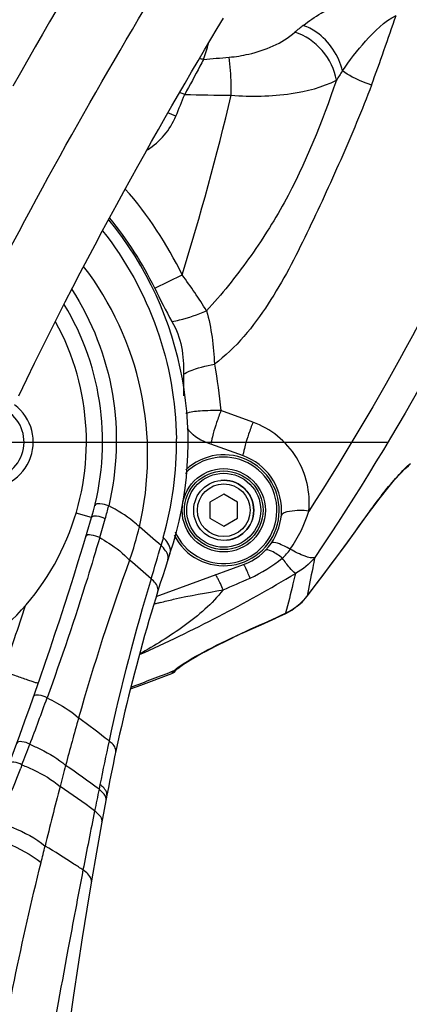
# Model space of a CAD drawing. Header units: millimetres. Extents: x 0 to 8410, y 0 to 5940.
# Tile 108 of 122: x 4918 to 5003, y 4827 to 5040. Entities that reach past the tile are written whole.
import ezdxf

# ---------------------------------------------------------------- set-up
doc = ezdxf.new("R2010")
doc.units = ezdxf.units.MM
doc.header["$LTSCALE"] = 462.55
doc.linetypes.add('CENTER', pattern=[0.6, 0.375, -0.075, 0.075, -0.075])
doc.layers.get('0').update_dxf_attribs({"linetype": 'CONTINUOUS'})
for name, color, linetype in [('204102000021_DXF_AXIS', 7, 'CONTINUOUS'), ('204102000021_DXF_DIMENSION', 7, 'CONTINUOUS'), ('304102000021DXF_CONTINUOUS_LINE', 7, 'CONTINUOUS'), ('304102000222DXF_CONTINUOUS_LINE', 7, 'CONTINUOUS'), ('304107000022DXF_CONTINUOUS_LINE', 7, 'CONTINUOUS'), ('501023000023DXF_CONTINUOUS_LINE', 7, 'CONTINUOUS'), ('501023000084DXF_CONTINUOUS_LINE', 7, 'CONTINUOUS'), ('504001000008DXF_CONTINUOUS_LINE', 7, 'CONTINUOUS'), ('504021000003DXF_CONTINUOUS_LINE', 7, 'CONTINUOUS'), ('604006000004DXF_CONTINUOUS_LINE', 7, 'CONTINUOUS'), ('R6-1500_CABLDXF_CONTINUOUS_LINE', 7, 'CONTINUOUS')]:
    doc.layers.add(name, color=color, linetype=linetype)
doc.styles.get("Standard").update_dxf_attribs({"font": 'txt', "width": 0.7})
doc.dimstyles.new('DIMSTYLE_16', dxfattribs={"dimtxt": 65, "dimasz": 50, "dimexe": 1, "dimexo": 0, "dimgap": 1.625, "dimtad": 1, "dimdec": 1, "dimdsep": 46, "dimtxsty": 'Standard', "dimblk": '_FILLED', "dimblk1": '_FILLED', "dimblk2": '_FILLED', "dimcen": 0.09, "dimclrt": 5, "dimazin": 2, "dimtp": 2, "dimtm": 2, "dimtfac": 1, "dimtdec": 1, "dimtofl": 0, "dimtmove": 0, "dimatfit": 3, "dimldrblk": '_FILLED', "dimfxl": 0, "dimtolj": 1, "dimarcsym": 0})
doc.dimstyles.new('DIMSTYLE_4', dxfattribs={"dimtxt": 65, "dimasz": 50, "dimexe": 1, "dimexo": 0, "dimgap": 1.625, "dimtad": 1, "dimdsep": 46, "dimtxsty": 'Standard', "dimblk": '_FILLED', "dimblk1": '_FILLED', "dimblk2": '_FILLED', "dimcen": 0.09, "dimclrt": 5, "dimazin": 2, "dimtp": 1.2, "dimtm": 1.2, "dimtfac": 1, "dimtofl": 0, "dimtmove": 0, "dimatfit": 3, "dimldrblk": '_FILLED', "dimfxl": 0, "dimtolj": 1, "dimarcsym": 0})
doc.dimstyles.new('DIMSTYLE_9', dxfattribs={"dimtxt": 65, "dimasz": 50, "dimexe": 1, "dimexo": 0, "dimgap": 1.625, "dimtad": 0, "dimtih": 1, "dimtoh": 1, "dimdec": 1, "dimdsep": 46, "dimtxsty": 'Standard', "dimblk": '_FILLED', "dimblk1": '_FILLED', "dimblk2": '_FILLED', "dimcen": 0.09, "dimclrt": 5, "dimazin": 2, "dimtp": 1.2, "dimtm": 1.2, "dimtfac": 1, "dimtdec": 1, "dimtofl": 0, "dimtmove": 0, "dimatfit": 3, "dimldrblk": '_FILLED', "dimfxl": 0, "dimtolj": 1, "dimarcsym": 0})

# ---------------------------------------------------------------- blocks, each defined once
blk = doc.blocks.new('_FILLED')
at = {"color": 0, "linetype": 'ByBlock'}
blk.add_solid([(0, 0), (-1, 0.17), (-1, -0.17)], dxfattribs=at)
blk = doc.blocks.new('*D7')
at = {"layer": '204102000021_DXF_DIMENSION', "color": 2, "linetype": 'Continuous'}
for p, q in [((5054.77, 5253.86), (3942.64, 5253.86)), ((3952.64, 5253.86), (3952.64, 4586.31)), ((3952.64, 3918.76), (3952.64, 4586.31)), ((4562.92, 3918.76), (3942.64, 3918.76))]:
    blk.add_line(p, q, dxfattribs=at)
at = {"layer": '204102000021_DXF_DIMENSION', "color": 2, "linetype": 'Continuous', "xscale": 50, "yscale": 50, "zscale": 50}
for p, rotation in [((3952.64, 5253.86), 90), ((3952.64, 3918.76), 270)]:
    blk.add_blockref('_FILLED', p, dxfattribs=dict(at, rotation=rotation))
blk = doc.blocks.new('*D28')
at = {"layer": '204102000021_DXF_DIMENSION', "color": 2, "linetype": 'Continuous'}
blk.add_line((4878.77, 5664.21), (6289.17, 5664.21), dxfattribs=at)
blk = doc.blocks.new('*D33')
at = {"layer": '204102000021_DXF_DIMENSION', "color": 2, "linetype": 'Continuous'}
for p, q in [((4878.77, 5664.21), (6660.94, 5664.21)), ((6650.94, 5664.21), (6650.94, 4395.43)), ((6650.94, 3126.65), (6650.94, 4395.43)), ((5123.89, 3126.65), (6660.94, 3126.65))]:
    blk.add_line(p, q, dxfattribs=at)
at = {"layer": '204102000021_DXF_DIMENSION', "color": 2, "linetype": 'Continuous', "xscale": 50, "yscale": 50, "zscale": 50}
for p, rotation in [((6650.94, 5664.21), 90), ((6650.94, 3126.65), 270)]:
    blk.add_blockref('_FILLED', p, dxfattribs=dict(at, rotation=rotation))

msp = doc.modelspace()

# ---------------------------------------------------------------- linework, layer by layer
at = {"color": 2, "linetype": 'Continuous'}
for centre, radius, start, end in [((4876.272, 4368.258), 1295.948, 295, 180), ((4296.272, 4368.258), 715.948, 15.472705, 134.527295)]:
    msp.add_arc(centre, radius, start, end, dxfattribs=at)
at = {"layer": '204102000021_DXF_AXIS', "color": 7, "linetype": 'CENTER'}
msp.add_line((4878.774, 4948.258), (4998.067, 4948.258), dxfattribs=at)
at = {"layer": '304102000021DXF_CONTINUOUS_LINE', "color": 9, "linetype": 'Continuous'}
for p, q in [((4954.03, 5023.439), (4952.94, 5023.863)), ((4952.136, 5018.757), (4950.416, 5019.479)), ((4947.541, 4981.511), (4953.496, 4984.391)), ((4968.81, 4952.539), (4961.885, 4955.053)), ((4993.22, 4932.112), (4993.241, 4932.097)), ((4980.503, 4914.924), (4980.522, 4914.909)), ((4975.874, 4911.264), (4975.906, 4911.196)), ((4968.376, 4907.854), (4968.403, 4907.794)), ((4951.223, 4898.166), (4951.307, 4898.331))]:
    msp.add_line(p, q, dxfattribs=at)
at = {"layer": '304102000021DXF_CONTINUOUS_LINE', "color": 7, "linetype": 'Continuous'}
for p, q in [((4966.757, 4945.244), (4958.705, 4948.175)), ((4947.879, 4914.88), (4966.757, 4921.752)), ((4973.678, 4910.171), (4975.906, 4911.196)), ((4968.403, 4907.794), (4970.576, 4908.765)), ((4962.193, 4904.867), (4964.521, 4906.003)), ((4964.438, 4905.963), (4966.909, 4907.12)), ((4966.825, 4907.082), (4968.403, 4907.794)), ((4958.26, 4902.832), (4960.199, 4903.856)), ((4960.124, 4903.816), (4962.274, 4904.907)), ((4956.629, 4901.933), (4958.329, 4902.87)), ((4952.19, 4898.986), (4952.245, 4899.042)), ((4952.235, 4899.031), (4952.295, 4899.091)), ((4952.245, 4899.042), (4952.241, 4899.035)), ((4952.292, 4899.088), (4952.395, 4899.184)), ((4952.295, 4899.091), (4952.395, 4899.184)), ((4952.395, 4899.184), (4952.401, 4899.189)), ((4952.401, 4899.189), (4952.523, 4899.296))]:
    msp.add_line(p, q, dxfattribs=at)
for points in [[(4993.241, 4932.097), (4994.444, 4933.758), (4996.23, 4936.129), (4997.89, 4938.227), (4999.379, 4940.006), (5000.654, 4941.428), (5001.681, 4942.471), (5002.417, 4943.119), (5002.624, 4943.273)], [(4994.467, 4933.789), (4994.5, 4933.834), (4996.287, 4936.203), (4997.948, 4938.298), (4999.433, 4940.069), (5000.703, 4941.48), (5001.721, 4942.508), (5002.436, 4943.133)], [(4980.522, 4914.909), (4984.593, 4920.273), (4989.248, 4926.561), (4993.241, 4932.097)], [(4975.906, 4911.196), (4977.242, 4911.92), (4979.364, 4913.599), (4980.522, 4914.909)], [(4978.345, 4912.793), (4979.429, 4913.663), (4980.522, 4914.909)], [(4968.403, 4907.794), (4970.543, 4908.75), (4973.725, 4910.193)], [(4952.523, 4899.296), (4953.176, 4899.798), (4954.092, 4900.416), (4955.243, 4901.128), (4956.629, 4901.933)], [(4952.553, 4899.321), (4953.219, 4899.828), (4954.143, 4900.449), (4955.3, 4901.162), (4956.692, 4901.968)], [(4942.286, 4894.858), (4944.511, 4895.654), (4951.222, 4898.166)]]:
    msp.add_lwpolyline(points, dxfattribs=at)
at = {"layer": '304102000021DXF_CONTINUOUS_LINE', "color": 9, "linetype": 'Continuous'}
for centre, radius, start, end in [((4428.535, 5233.868), 603.065, 339.781655, 341.299512), ((5003.224, 5007.765), 38.601, 127.58738, 131.05555), ((4770.622, 5091.333), 196.961, 342.16517, 343.22005), ((5063.369, 4977.925), 90.645, 146.07381, 147.5937), ((4771.947, 5094.374), 195.413, 337.23453, 338.71527), ((4364.021, 5166.084), 616.841, 342.869204, 346.613881), ((4937.383, 5024.948), 16, 302.5232, 337.23453), ((4878.774, 4948.258), 83, 25.8066, 41.23984), ((4872.805, 4924.145), 100.7, 31.42299, 36.74614), ((4504.629, 5280.339), 599.987, 322.479935, 324.521864), ((4968.317, 4930.974), 10.389, 311.14213, 325.32899), ((4955.792, 4946.707), 30.492, 293.96247, 309.41698), ((4818.083, 5185.683), 310.217, 293.99509, 301.02728), ((4653.525, 5627.987), 775.816, 293.455076, 293.9271), ((4962.062, 4862.74), 52.52, 105.52142, 106.35769), ((4964.722, 4853.186), 62.437, 104.82289, 105.52743), ((4755.767, 5385.319), 522.662, 294.00281, 294.90577), ((4766.325, 5370.854), 507.132, 290.3149, 291.44648)]:
    msp.add_arc(centre, radius, start, end, dxfattribs=at)
at = {"layer": '304102000021DXF_CONTINUOUS_LINE', "color": 7, "linetype": 'Continuous'}
for centre, radius, start, end in [((4878.774, 4948.258), 76.386, 25.80661, 39.36007), ((5284.915, 4961.673), 331.145, 179.78217, 180.5941), ((4962.482, 4933.498), 12.5, 290, 70), ((4950.509, 4900.035), 2, 290.89425, 330)]:
    msp.add_arc(centre, radius, start, end, dxfattribs=at)
at = {"layer": '304102000021DXF_CONTINUOUS_LINE', "color": 9, "linetype": 'Continuous'}
for points, knots in [([(4979.679, 5038.353), (4980.914, 5039.305), (4986.725, 5043.23), (4993.554, 5045.862), (4998.979, 5046.466)], [0, 0, 0, 0, 0.2222869, 1, 1, 1, 1]), ([(5036.524, 5045.402), (5032.949, 5035.568), (5017.608, 4996.727), (4997.899, 4959.602), (4980.888, 4933.34)], [0, 0, 0, 0, 0.250612, 1, 1, 1, 1]), ([(4988.156, 5028.516), (4989.687, 5030.765), (4993.093, 5035.166), (4997.204, 5039.204), (4999.763, 5040.512)], [0, 0, 0, 0, 0.4863003, 1, 1, 1, 1]), ([(4988.156, 5028.516), (4987.461, 5031.811), (4984.618, 5035.909), (4980.685, 5038.016), (4979.679, 5038.353)], [0, 0, 0, 0, 0.7603312, 1, 1, 1, 1]), ([(5041.959, 5039.59), (5038.121, 5029.346), (5021.647, 4988.917), (5000.446, 4950.404), (4982.16, 4923.283)], [0, 0, 0, 0, 0.2506095, 1, 1, 1, 1]), ([(4963.639, 5031.479), (4965.069, 5031.6), (4970.107, 5032.403), (4975.097, 5034.455), (4977.871, 5036.873)], [0, 0, 0, 0, 0.2806414, 1, 1, 1, 1]), ([(4964.104, 5023.277), (4964.103, 5024.092), (4964.057, 5026.828), (4963.955, 5029.58), (4963.639, 5031.479)], [0, 0, 0, 0, 0.2972451, 1, 1, 1, 1]), ([(4958.117, 5031.009), (4957.852, 5030.515), (4956.518, 5027.976), (4955.158, 5025.451), (4954.03, 5023.439)], [0, 0, 0, 0, 0.1957136, 1, 1, 1, 1]), ([(4994.441, 5025.449), (4993.821, 5025.664), (4991.645, 5026.498), (4989.503, 5027.514), (4988.156, 5028.516)], [0, 0, 0, 0, 0.2809274, 1, 1, 1, 1]), ([(4986.841, 5026.503), (4983.719, 5017.427), (4978.426, 5003.923), (4968.049, 4987.706), (4962.043, 4980.16), (4958.737, 4976.645)], [0, 0, 0, 0, 0.4996111, 0.7488287, 1, 1, 1, 1]), ([(4994.441, 5025.449), (4992.43, 5019.987), (4987.836, 5009.285), (4980.608, 4993.387), (4972.654, 4977.854), (4965.127, 4968.584), (4960.472, 4965.069)], [0, 0, 0, 0, 0.2499179, 0.499755, 0.7495536, 1, 1, 1, 1]), ([(4964.104, 5023.277), (4968.409, 5022.9), (4976.171, 5023.057), (4983.817, 5024.953), (4986.841, 5026.503)], [0, 0, 0, 0, 0.5598372, 1, 1, 1, 1]), ([(4951.273, 4974.337), (4951.816, 4974.421), (4954.368, 4974.968), (4956.843, 4975.839), (4958.737, 4976.645)], [0, 0, 0, 0, 0.210579, 1, 1, 1, 1]), ([(4953.772, 4962.932), (4954.174, 4963.177), (4956.299, 4964.2), (4958.616, 4964.762), (4960.472, 4965.069)], [0, 0, 0, 0, 0.1998617, 1, 1, 1, 1]), ([(4961.885, 4955.053), (4960.374, 4955.095), (4957.834, 4955.031), (4955.255, 4954.753), (4954.279, 4954.392)], [0, 0, 0, 0, 0.5920786, 1, 1, 1, 1]), ([(4961.885, 4955.053), (4961.552, 4954.209), (4960.981, 4952.614), (4960.175, 4950.273), (4959.981, 4948.977), (4959.623, 4947.841), (4959.833, 4947.764)], [0, 0, 0, 0, 0.3575228, 0.6834958, 0.9119792, 1, 1, 1, 1]), ([(4968.81, 4952.539), (4968.477, 4951.694), (4967.904, 4950.099), (4967.098, 4947.756), (4966.904, 4946.458), (4966.547, 4945.32), (4966.757, 4945.244)], [0, 0, 0, 0, 0.3574103, 0.6833813, 0.9119115, 1, 1, 1, 1]), ([(4980.888, 4933.34), (4981.287, 4937.276), (4979.398, 4945.732), (4972.606, 4951.16), (4968.81, 4952.539)], [0, 0, 0, 0, 0.4947593, 1, 1, 1, 1]), ([(4993.22, 4932.112), (4993.906, 4933.074), (4996.435, 4936.513), (4999.081, 4939.888), (5001.231, 4942.108)], [0, 0, 0, 0, 0.2765945, 1, 1, 1, 1]), ([(5001.231, 4942.108), (5001.381, 4942.262), (5001.906, 4942.792), (5002.453, 4943.303), (5002.874, 4943.628)], [0, 0, 0, 0, 0.2877152, 1, 1, 1, 1]), ([(4980.888, 4933.34), (4979.507, 4933.469), (4977.786, 4933.511), (4974.988, 4932.927), (4974.919, 4932.241)], [0, 0, 0, 0, 0.6681097, 1, 1, 1, 1]), ([(4975.153, 4923.15), (4974.418, 4923.734), (4973.463, 4924.451), (4971.745, 4925.092), (4971.429, 4924.768)], [0, 0, 0, 0, 0.6748407, 1, 1, 1, 1]), ([(4976.862, 4925.064), (4975.994, 4925.576), (4974.915, 4926.148), (4972.99, 4926.711), (4972.721, 4926.327)], [0, 0, 0, 0, 0.6825739, 1, 1, 1, 1]), ([(4982.16, 4923.283), (4981.508, 4923.062), (4979.538, 4923.711), (4977.902, 4924.475), (4976.862, 4925.064)], [0, 0, 0, 0, 0.3652468, 1, 1, 1, 1]), ([(4977.983, 4919.852), (4977.514, 4920.165), (4976.534, 4921.271), (4975.661, 4922.421), (4975.153, 4923.15)], [0, 0, 0, 0, 0.3879572, 1, 1, 1, 1]), ([(4982.16, 4923.283), (4982.016, 4922.551), (4981.468, 4919.764), (4980.914, 4916.978), (4980.503, 4914.924)], [0, 0, 0, 0, 0.2625874, 1, 1, 1, 1]), ([(4968.175, 4918.843), (4968.01, 4919.253), (4967.713, 4919.958), (4967.295, 4920.943), (4967.017, 4921.385), (4966.834, 4921.779), (4966.757, 4921.752)], [0, 0, 0, 0, 0.4080682, 0.7243301, 0.9250711, 1, 1, 1, 1]), ([(4962.323, 4916.275), (4962.137, 4916.733), (4961.801, 4917.527), (4961.309, 4918.62), (4960.989, 4919.141), (4960.745, 4919.563), (4960.654, 4919.53)], [0, 0, 0, 0, 0.4025063, 0.7185414, 0.9213135, 1, 1, 1, 1]), ([(4977.983, 4919.852), (4977.811, 4919.102), (4977.14, 4916.231), (4976.424, 4913.372), (4975.874, 4911.264)], [0, 0, 0, 0, 0.2612121, 1, 1, 1, 1]), ([(4962.323, 4916.275), (4959.987, 4913.254), (4954.073, 4908.246), (4947.588, 4904.265), (4944.268, 4902.414)], [0, 0, 0, 0, 0.5011292, 1, 1, 1, 1]), ([(4948.749, 4913.545), (4949.7, 4913.797), (4954.187, 4914.885), (4958.741, 4915.667), (4962.323, 4916.275)], [0, 0, 0, 0, 0.2130576, 1, 1, 1, 1]), ([(4952.849, 4899.694), (4955.066, 4901.25), (4960.254, 4904.007), (4965.505, 4906.576), (4968.376, 4907.854)], [0, 0, 0, 0, 0.4628737, 1, 1, 1, 1]), ([(4951.307, 4898.331), (4951.323, 4898.363), (4951.453, 4898.547), (4951.614, 4898.704), (4951.749, 4898.836)], [0, 0, 0, 0, 0.1587011, 1, 1, 1, 1])]:
    msp.add_open_spline(points, degree=3, knots=knots, dxfattribs=at)
for points in [[(4986.841, 5026.503), (4986.257, 5031.036), (4982.268, 5035.624), (4977.871, 5036.873)], [(4958.117, 5031.009), (4959.958, 5031.167), (4961.798, 5031.322), (4963.639, 5031.479)], [(4958.117, 5031.009), (4957.812, 5031.024), (4957.506, 5031.07), (4957.209, 5031.145)], [(4954.03, 5023.439), (4957.386, 5023.307), (4960.746, 5023.275), (4964.104, 5023.277)], [(4958.737, 4976.645), (4959.849, 4972.905), (4960.278, 4968.966), (4960.472, 4965.07)], [(4960.472, 4965.069), (4961.067, 4961.751), (4961.508, 4958.404), (4961.885, 4955.053)], [(4976.862, 4925.064), (4978.603, 4927.59), (4980.006, 4930.402), (4980.888, 4933.34)], [(4982.16, 4923.283), (4981.056, 4921.859), (4979.597, 4920.653), (4977.983, 4919.852)], [(4975.874, 4911.264), (4977.666, 4912.075), (4979.293, 4913.373), (4980.503, 4914.924)], [(4951.749, 4898.836), (4952.093, 4899.148), (4952.469, 4899.426), (4952.849, 4899.694)], [(4951.307, 4898.331), (4951.64, 4898.452), (4952.052, 4898.658), (4952.129, 4899.004)], [(4951.749, 4898.836), (4951.989, 4898.899), (4952.252, 4898.978), (4952.418, 4899.162)]]:
    msp.add_open_spline(points, degree=3, dxfattribs=at)
at = {"layer": '304102000021DXF_CONTINUOUS_LINE', "color": 7, "linetype": 'Continuous'}
for points in [[(4947.541, 4981.511), (4948.715, 4979.084), (4949.926, 4976.672), (4951.273, 4974.337)], [(4958.705, 4948.175), (4957.113, 4948.754), (4955.507, 4949.778), (4954.647, 4951.238)]]:
    msp.add_open_spline(points, degree=3, dxfattribs=at)
msp.add_open_spline([(4951.273, 4974.337), (4952.254, 4972.637), (4953.666, 4968.866), (4953.782, 4964.901), (4953.772, 4962.932)], degree=3, knots=[0, 0, 0, 0, 0.4992435, 1, 1, 1, 1], dxfattribs=at)
at = {"layer": '304102000222DXF_CONTINUOUS_LINE', "color": 9, "linetype": 'Continuous'}
for p, q in [((4933.901, 4931.913), (4930.546, 4932.908)), ((4918.829, 4878.445), (4918.549, 4877.734)), ((4918.829, 4878.445), (4918.551, 4877.733)), ((4935.701, 4874.165), (4935.5, 4873.174))]:
    msp.add_line(p, q, dxfattribs=at)
at = {"layer": '304102000222DXF_CONTINUOUS_LINE', "color": 7, "linetype": 'Continuous'}
for centre, radius, start, end in [((4878.774, 4948.258), 76, 341.50936, 39.23212), ((4878.774, 4948.258), 57.5, 343.48529, 31.18717), ((4878.774, 4948.258), 54, 285.54016, 28.76958), ((4166.904, 5159.322), 800, 335.909318, 343.485287), ((5330.2, 4797.295), 400, 161.50936, 169.25648), ((5919.683, 4685.447), 1000, 169.256485, 192.14245)]:
    msp.add_arc(centre, radius, start, end, dxfattribs=at)
at = {"layer": '304102000222DXF_CONTINUOUS_LINE', "color": 9, "linetype": 'Continuous'}
for centre, radius, start, end in [((4877.713, 4948.015), 74.534, 344.12893, 0.72256), ((4882.025, 4947.767), 57.136, 343.64856, 346.5188), ((3213.744, 5437.149), 1795.715, 343.514995, 343.651118), ((4879.238, 4945.043), 66.72, 340.45936, 346.91392), ((4816.018, 4776.287), 200.113, 48.38739, 50.15634), ((4612.169, 5021.037), 349.923, 342.99165, 344.22417), ((5394.526, 4757.634), 481.592, 159.95206, 164.22263), ((4825.748, 4783.657), 181.333, 48.12613, 50.07881), ((5358.359, 4793.006), 430.333, 163.01978, 167.84529), ((4331.116, 5107.524), 630.779, 339.137493, 340.10976), ((5652.072, 4685.208), 749.128, 164.247853, 165.060401), ((4835.747, 4755.092), 164.033, 51.58313, 54.4672), ((4301.779, 5118.663), 662.159, 338.729004, 339.140872), ((5721.407, 4715.077), 801.65, 167.863819, 168.553674), ((5707.687, 4670.868), 806.56, 165.094678, 165.430917), ((4837.319, 4743.182), 162.903, 52.93666, 56.06237), ((4284.218, 5125.464), 680.991, 337.60834, 338.66749), ((5723.485, 4666.963), 822.832, 165.44446, 166.3686), ((4836.412, 4736.674), 164.344, 53.33208, 56.52404), ((6327.039, 4587.085), 1420.636, 168.574824, 169.100272), ((4273.412, 5017.137), 668.924, 346.175289, 346.491538)]:
    msp.add_arc(centre, radius, start, end, dxfattribs=at)
for points, knots in [([(4936.262, 4993.95), (4941.286, 4987.603), (4949.258, 4973.196), (4952.134, 4956.992), (4952.241, 4948.955)], [0, 0, 0, 0, 0.5018034, 1, 1, 1, 1]), ([(4944.23, 4929.933), (4946.488, 4939.499), (4946.765, 4959.911), (4938.169, 4978.434), (4932.176, 4986.25)], [0, 0, 0, 0, 0.4995044, 1, 1, 1, 1]), ([(4929.61, 4981.274), (4933.994, 4974.469), (4940.05, 4958.943), (4939.463, 4942.292), (4937.587, 4934.447)], [0, 0, 0, 0, 0.5008867, 1, 1, 1, 1]), ([(4937.588, 4934.449), (4936.991, 4934.709), (4936.167, 4934.915), (4934.707, 4934.923), (4934.619, 4934.562)], [0, 0, 0, 0, 0.636741, 1, 1, 1, 1]), ([(4944.225, 4929.936), (4943.811, 4930.343), (4941.787, 4932.109), (4939.459, 4933.494), (4937.587, 4934.447)], [0, 0, 0, 0, 0.2165944, 1, 1, 1, 1]), ([(4936.85, 4931.681), (4936.269, 4931.968), (4935.453, 4932.217), (4934.007, 4932.269), (4933.901, 4931.913)], [0, 0, 0, 0, 0.6358228, 1, 1, 1, 1]), ([(4935.645, 4927.589), (4934.776, 4924.646), (4931.243, 4913.006), (4927.361, 4901.473), (4924.267, 4892.921)], [0, 0, 0, 0, 0.2522914, 1, 1, 1, 1]), ([(4935.645, 4927.589), (4935.061, 4927.877), (4934.258, 4928.117), (4932.799, 4928.226), (4932.692, 4927.873)], [0, 0, 0, 0, 0.6385236, 1, 1, 1, 1]), ([(4935.645, 4927.589), (4936.307, 4927.21), (4938.612, 4925.805), (4940.797, 4924.15), (4942.115, 4922.727)], [0, 0, 0, 0, 0.2822692, 1, 1, 1, 1]), ([(4950.85, 4924.154), (4950.931, 4924.397), (4951.049, 4925.73), (4950.127, 4926.883), (4949.406, 4927.632)], [0, 0, 0, 0, 0.1971187, 1, 1, 1, 1]), ([(4950.386, 4922.76), (4950.538, 4923.218), (4950.377, 4923.982), (4950.025, 4924.568), (4949.908, 4924.742)], [0, 0, 0, 0, 0.6974197, 1, 1, 1, 1]), ([(4948.218, 4915.993), (4948.275, 4916.177), (4948.294, 4917.271), (4947.425, 4918.11), (4946.786, 4918.681)], [0, 0, 0, 0, 0.18357, 1, 1, 1, 1]), ([(4922.346, 4896.059), (4922.329, 4896.009), (4922.04, 4896.169), (4921.687, 4896.198), (4920.941, 4896.487), (4919.588, 4896.931), (4917.461, 4897.708), (4915.678, 4898.359), (4914.711, 4898.72)], [0, 0, 0, 0, 0.0195937, 0.0765324, 0.1689124, 0.2932524, 0.617447, 1, 1, 1, 1]), ([(4924.267, 4892.921), (4923.709, 4893.237), (4922.888, 4893.547), (4921.477, 4893.577), (4921.352, 4893.223)], [0, 0, 0, 0, 0.6306738, 1, 1, 1, 1]), ([(4924.267, 4892.921), (4924.959, 4892.595), (4927.362, 4891.377), (4929.667, 4889.9), (4931.078, 4888.579)], [0, 0, 0, 0, 0.2835671, 1, 1, 1, 1]), ([(4920.54, 4882.887), (4919.996, 4883.186), (4919.199, 4883.494), (4917.851, 4883.499), (4917.727, 4883.161)], [0, 0, 0, 0, 0.6326089, 1, 1, 1, 1]), ([(4920.54, 4882.887), (4921.326, 4882.554), (4924.044, 4881.308), (4926.669, 4879.761), (4928.266, 4878.334)], [0, 0, 0, 0, 0.2849091, 1, 1, 1, 1]), ([(4939.117, 4881.282), (4939.154, 4881.454), (4939.098, 4882.434), (4938.278, 4883.141), (4937.673, 4883.613)], [0, 0, 0, 0, 0.1867003, 1, 1, 1, 1]), ([(4918.829, 4878.445), (4918.293, 4878.734), (4917.511, 4879.037), (4916.197, 4879.036), (4916.074, 4878.707)], [0, 0, 0, 0, 0.634185, 1, 1, 1, 1]), ([(4918.829, 4878.445), (4919.667, 4878.108), (4922.561, 4876.84), (4925.362, 4875.249), (4927.062, 4873.757)], [0, 0, 0, 0, 0.2854318, 1, 1, 1, 1]), ([(4937.212, 4871.86), (4937.243, 4872.026), (4937.141, 4873.004), (4936.312, 4873.685), (4935.701, 4874.165)], [0, 0, 0, 0, 0.1786142, 1, 1, 1, 1]), ([(4937.019, 4870.842), (4937.088, 4871.207), (4936.858, 4871.776), (4936.528, 4872.192), (4936.417, 4872.32)], [0, 0, 0, 0, 0.6876496, 1, 1, 1, 1]), ([(4936.137, 4866.103), (4936.168, 4866.272), (4936.044, 4867.288), (4935.188, 4867.989), (4934.554, 4868.496)], [0, 0, 0, 0, 0.1747812, 1, 1, 1, 1]), ([(4913.864, 4866.05), (4914.881, 4865.697), (4918.374, 4864.354), (4921.786, 4862.609), (4923.83, 4860.884)], [0, 0, 0, 0, 0.2868891, 1, 1, 1, 1]), ([(4912.461, 4862.665), (4913.532, 4862.303), (4917.211, 4860.918), (4920.811, 4859.108), (4922.958, 4857.296)], [0, 0, 0, 0, 0.2870665, 1, 1, 1, 1]), ([(4932.032, 4855.714), (4931.385, 4856.149), (4928.688, 4857.931), (4925.939, 4859.632), (4923.83, 4860.884)], [0, 0, 0, 0, 0.2413376, 1, 1, 1, 1]), ([(4909.546, 4788.732), (4910.415, 4794.611), (4914.082, 4817.614), (4918.812, 4840.449), (4922.958, 4857.296)], [0, 0, 0, 0, 0.2551352, 1, 1, 1, 1]), ([(4932.032, 4855.714), (4930.933, 4849.989), (4926.534, 4826.821), (4922.429, 4803.589), (4919.863, 4786.021)], [0, 0, 0, 0, 0.2471916, 1, 1, 1, 1]), ([(4933.861, 4853.241), (4933.889, 4853.408), (4933.68, 4854.488), (4932.731, 4855.175), (4932.032, 4855.714)], [0, 0, 0, 0, 0.1605123, 1, 1, 1, 1])]:
    msp.add_open_spline(points, degree=3, knots=knots, dxfattribs=at)
for points in [[(4949.406, 4927.632), (4949.241, 4927.055), (4949.076, 4926.478), (4948.911, 4925.901)], [(4949.908, 4924.742), (4949.623, 4925.165), (4949.277, 4925.548), (4948.911, 4925.902)], [(4914.711, 4898.72), (4916.458, 4903.408), (4918.044, 4908.155), (4919.597, 4912.911)], [(4935.5, 4873.174), (4935.184, 4871.615), (4934.869, 4870.055), (4934.554, 4868.496)], [(4936.417, 4872.32), (4936.142, 4872.634), (4935.827, 4872.914), (4935.5, 4873.174)]]:
    msp.add_open_spline(points, degree=3, dxfattribs=at)
at = {"layer": '304107000022DXF_CONTINUOUS_LINE', "color": 9, "linetype": 'Continuous'}
msp.add_circle((4962.482, 4933.498), 9, dxfattribs=at)
at = {"layer": '304107000022DXF_CONTINUOUS_LINE', "color": 7, "linetype": 'Continuous'}
msp.add_circle((4962.482, 4933.498), 8.5, dxfattribs=at)
msp.add_arc((4962.482, 4933.498), 12, 206.77679, 133.33876, dxfattribs=at)
at = {"layer": '304107000022DXF_CONTINUOUS_LINE', "color": 9, "linetype": 'Continuous'}
msp.add_arc((4962.482, 4933.498), 11.5, 203.7368, 135.99025, dxfattribs=at)
at = {"layer": '501023000023DXF_CONTINUOUS_LINE', "color": 7, "linetype": 'Continuous'}
msp.add_arc((4911.274, 4948.258), 8, 260.77071, 50.52005, dxfattribs=at)
at = {"layer": '501023000084DXF_CONTINUOUS_LINE', "color": 7, "linetype": 'Continuous'}
for p, q in [((4962.482, 4936.962), (4959.482, 4935.23)), ((4965.482, 4935.23), (4962.482, 4936.962)), ((4959.482, 4935.23), (4959.482, 4931.766)), ((4965.482, 4931.766), (4965.482, 4935.23)), ((4959.482, 4931.766), (4962.482, 4930.034)), ((4962.482, 4930.034), (4965.482, 4931.766))]:
    msp.add_line(p, q, dxfattribs=at)
msp.add_circle((4962.482, 4933.498), 6.5, dxfattribs=at)
at = {"layer": '501023000084DXF_CONTINUOUS_LINE', "color": 9, "linetype": 'Continuous'}
msp.add_circle((4962.482, 4933.498), 5.7, dxfattribs=at)
at = {"layer": '504001000008DXF_CONTINUOUS_LINE', "color": 7, "linetype": 'Continuous'}
msp.add_circle((4962.482, 4933.498), 8, dxfattribs=at)
at = {"layer": '504021000003DXF_CONTINUOUS_LINE', "color": 7, "linetype": 'Continuous'}
msp.add_arc((4911.274, 4948.258), 10, 257.90673, 53.39101, dxfattribs=at)
at = {"layer": '604006000004DXF_CONTINUOUS_LINE', "color": 7, "linetype": 'Continuous'}
msp.add_arc((4962.482, 4933.498), 6.5, 275.35775, 95.35775, dxfattribs=at)
at = {"layer": 'R6-1500_CABLDXF_CONTINUOUS_LINE', "color": 7, "linetype": 'Continuous'}
for points in [[(4926.361, 5041.819), (4924.816, 5039.152), (4923.256, 5036.445), (4921.683, 5033.696), (4920.095, 5030.905), (4918.493, 5028.07), (4916.877, 5025.19)], [(4918.171, 4958.277), (4919.874, 4961.838), (4921.565, 4965.325), (4923.243, 4968.741), (4924.909, 4972.09), (4926.562, 4975.374), (4928.202, 4978.597), (4929.829, 4981.762), (4931.443, 4984.87), (4933.044, 4987.923), (4934.632, 4990.924), (4936.207, 4993.875), (4937.769, 4996.776), (4939.318, 4999.63), (4940.854, 5002.439), (4942.377, 5005.203), (4943.887, 5007.924), (4945.385, 5010.605), (4946.87, 5013.245), (4948.343, 5015.846), (4949.804, 5018.41), (4951.252, 5020.937), (4952.688, 5023.428), (4954.112, 5025.884), (4955.524, 5028.306), (4956.924, 5030.695), (4958.313, 5033.052), (4959.69, 5035.377), (4961.056, 5037.672), (4962.41, 5039.937)]]:
    msp.add_lwpolyline(points, dxfattribs=at)
at = {"layer": 'R6-1500_CABLDXF_CONTINUOUS_LINE', "color": 9, "linetype": 'Continuous'}
msp.add_open_spline([(4867.489, 4857.34), (4868.634, 4868.23), (4873.781, 4891.577), (4891.161, 4940.978), (4922.072, 5003.315), (4962.935, 5071.863), (4991.357, 5114.529), (5004.603, 5133.624)], degree=3, knots=[0, 0, 0, 0, 0.1057401, 0.2295639, 0.5051684, 0.7755877, 1, 1, 1, 1], dxfattribs=at)

# ---------------------------------------------------------------- dimensions: what is measured, and where the dimension line sits
at = {"layer": '204102000021_DXF_DIMENSION', "color": 2, "linetype": 'Continuous'}
dim = msp.add_ordinate_dim(feature_location=(4878.774, 5664.205), offset=(1410.392, 0), dtype=0, origin=(4878.774, 3918.758), dimstyle='DIMSTYLE_9', override={"dimgap": 16.250201, "dimtad": 1, "dimtih": 0, "dimtoh": 0}, dxfattribs=at)
dim.commit()
dim.dimension.update_dxf_attribs({"geometry": '*D28', "text_midpoint": (6321.666, 5680.455)})
for base, p1, p2, angle, dimstyle, picture, middle in [((6650.941, 3126.652), (4878.774, 5664.205), (5123.892, 3126.652), 270, 'DIMSTYLE_16', '*D33', (6650.941, 3952.013)), ((3952.642, 5253.858), (4562.916, 3918.758), (5054.774, 5253.858), 90, 'DIMSTYLE_4', '*D7', (3952.642, 4449.808))]:
    dim = msp.add_linear_dim(base=base, p1=p1, p2=p2, angle=angle, dimstyle=dimstyle, dxfattribs=at)
    dim.commit()
    dim.dimension.update_dxf_attribs({"geometry": picture, "text_midpoint": middle, "dimtype": 160})

doc.saveas('drawing.dxf')
